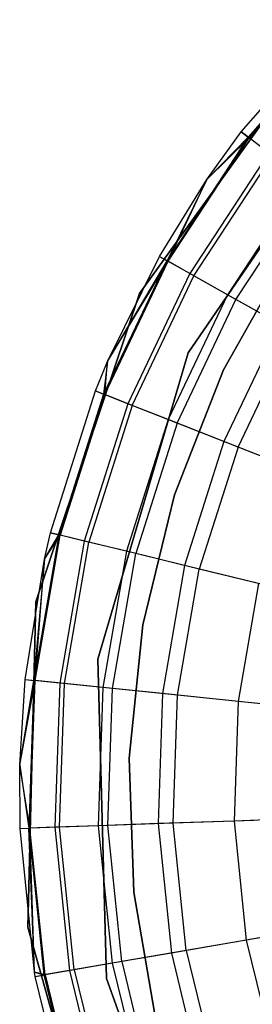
# Model space of a CAD drawing. Extents: x -28.1 to 0, y 0 to 28.1.
# Tile 203 of 215: x -4.962 to -4.857, y 23.582 to 24.027. Entities that reach past the tile are written whole.
import ezdxf

# ---------------------------------------------------------------- set-up
doc = ezdxf.new("R2010")
doc.units = 0
doc.header["$MEASUREMENT"] = 0
doc.layers.get('0').update_dxf_attribs({"color": 13, "linetype": 'CONTINUOUS'})

# ---------------------------------------------------------------- blocks, each defined once
blk = doc.blocks.new('ORTO_VIII_Z_ZAROWKA_OKAPO0')
at = {"color": 0}
for p, q in [((23.54803, 24.23752, 10.40345), (23.59217, 24.28815, 10.40345)), ((23.54803, 24.23752, 11.98237), (23.59217, 24.28815, 11.98237)), ((23.54803, 24.23752, 10.40345), (23.59217, 24.28815, 10.40345)), ((23.54803, 24.23752, 11.98237), (23.59217, 24.28815, 11.98237)), ((23.58778, 24.2837, 10.00781), (23.50218, 24.16457, 10.00781)), ((23.50218, 24.16457, 3.3149), (23.58778, 24.2837, 3.3149)), ((23.58778, 24.2837, 10.00781), (23.50218, 24.16457, 10.00781)), ((23.50218, 24.16457, 3.3149), (23.58778, 24.2837, 3.3149)), ((23.59496, 24.28536, 10.32419), (23.55117, 24.23514, 10.32419)), ((23.59496, 24.28536, 10.32419), (23.55117, 24.23514, 10.32419)), ((23.59535, 24.28497, 12.03365), (23.5516, 24.23481, 12.03365)), ((23.59535, 24.28497, 12.03365), (23.5516, 24.23481, 12.03365)), ((23.52411, 24.13785, 10.00781), (23.60556, 24.25674, 10.00781)), ((23.60556, 24.25674, 3.3149), (23.52411, 24.13785, 3.3149)), ((23.60556, 24.25674, 3.3149), (23.52411, 24.13785, 3.3149)), ((23.52411, 24.13785, 10.00781), (23.60556, 24.25674, 10.00781)), ((23.55117, 24.23514, 10.32419), (23.51463, 24.17942, 10.32419)), ((23.55117, 24.23514, 10.32419), (23.51463, 24.17942, 10.32419)), ((23.5151, 24.17916, 12.03365), (23.5516, 24.23481, 12.03365)), ((23.5151, 24.17916, 12.03365), (23.5516, 24.23481, 12.03365)), ((23.5326, 24.216, 10.40345), (23.54803, 24.23752, 10.40345)), ((23.5326, 24.216, 11.98237), (23.54803, 24.23752, 11.98237)), ((23.5326, 24.216, 10.40345), (23.54803, 24.23752, 10.40345)), ((23.5326, 24.216, 11.98237), (23.54803, 24.23752, 11.98237)), ((23.5326, 24.216, 10.40345), (23.55117, 24.23514, 10.32419)), ((23.5326, 24.216, 10.40345), (23.55117, 24.23514, 10.32419)), ((23.5326, 24.216, 11.98237), (23.5516, 24.23481, 12.03365)), ((23.5326, 24.216, 11.98237), (23.5516, 24.23481, 12.03365)), ((23.54803, 24.23752, 10.40345), (23.55117, 24.23514, 10.32419)), ((23.54803, 24.23752, 10.40345), (23.55117, 24.23514, 10.32419)), ((23.54803, 24.23752, 10.40345), (23.54803, 24.23752, 11.98237)), ((23.54803, 24.23752, 10.40345), (23.54803, 24.23752, 11.98237)), ((23.5516, 24.23481, 12.03365), (23.54803, 24.23752, 11.98237)), ((23.5516, 24.23481, 12.03365), (23.54803, 24.23752, 11.98237)), ((23.56056, 24.22802, 10.24572), (23.55117, 24.23514, 10.32419)), ((23.56056, 24.22802, 10.24572), (23.55117, 24.23514, 10.32419)), ((23.56222, 24.22676, 12.08336), (23.5516, 24.23481, 12.03365)), ((23.56222, 24.22676, 12.08336), (23.5516, 24.23481, 12.03365)), ((23.56056, 24.22802, 10.24572), (23.5249, 24.17365, 10.24572)), ((23.56056, 24.22802, 10.24572), (23.5249, 24.17365, 10.24572)), ((23.52671, 24.17263, 12.08336), (23.56222, 24.22676, 12.08336)), ((23.52671, 24.17263, 12.08336), (23.56222, 24.22676, 12.08336)), ((23.51119, 24.18136, 10.40345), (23.5326, 24.216, 10.40345)), ((23.51119, 24.18136, 11.98237), (23.5326, 24.216, 11.98237)), ((23.51119, 24.18136, 10.40345), (23.5326, 24.216, 10.40345)), ((23.51119, 24.18136, 11.98237), (23.5326, 24.216, 11.98237)), ((23.5326, 24.216, 10.40345), (23.51463, 24.17942, 10.32419)), ((23.5326, 24.216, 10.40345), (23.51463, 24.17942, 10.32419)), ((23.5151, 24.17916, 12.03365), (23.5326, 24.216, 11.98237)), ((23.5151, 24.17916, 12.03365), (23.5326, 24.216, 11.98237)), ((23.5326, 24.216, 11.98237), (23.5326, 24.216, 10.40345)), ((23.5326, 24.216, 11.98237), (23.5326, 24.216, 10.40345)), ((23.5761, 24.21623, 10.16879), (23.5419, 24.16409, 10.16879)), ((23.5761, 24.21623, 10.16879), (23.5419, 24.16409, 10.16879)), ((23.54567, 24.16197, 12.13001), (23.57955, 24.21362, 12.13001)), ((23.54567, 24.16197, 12.13001), (23.57955, 24.21362, 12.13001)), ((23.48777, 24.13388, 10.40345), (23.51119, 24.18136, 10.40345)), ((23.48777, 24.13388, 11.98237), (23.51119, 24.18136, 11.98237)), ((23.48777, 24.13388, 10.40345), (23.51119, 24.18136, 10.40345)), ((23.48777, 24.13388, 11.98237), (23.51119, 24.18136, 11.98237)), ((23.51119, 24.18136, 10.40345), (23.51463, 24.17942, 10.32419)), ((23.51119, 24.18136, 10.40345), (23.51463, 24.17942, 10.32419)), ((23.51119, 24.18136, 11.98237), (23.51119, 24.18136, 10.40345)), ((23.51119, 24.18136, 11.98237), (23.51119, 24.18136, 10.40345)), ((23.51119, 24.18136, 11.98237), (23.5151, 24.17916, 12.03365)), ((23.51119, 24.18136, 11.98237), (23.5151, 24.17916, 12.03365)), ((23.56965, 24.18284, 3.47238), (23.54006, 24.13013, 3.47238)), ((23.54006, 24.13013, 3.43301), (23.56965, 24.18284, 3.43301)), ((23.56965, 24.18284, 3.47238), (23.54006, 24.13013, 3.47238)), ((23.54006, 24.13013, 3.43301), (23.56965, 24.18284, 3.43301)), ((23.51463, 24.17942, 10.32419), (23.48601, 24.11925, 10.32419)), ((23.51463, 24.17942, 10.32419), (23.48601, 24.11925, 10.32419)), ((23.48652, 24.11905, 12.03365), (23.5151, 24.17916, 12.03365)), ((23.48652, 24.11905, 12.03365), (23.5151, 24.17916, 12.03365)), ((23.48777, 24.13388, 10.40345), (23.51463, 24.17942, 10.32419)), ((23.48777, 24.13388, 10.40345), (23.51463, 24.17942, 10.32419)), ((23.48777, 24.13388, 11.98237), (23.5151, 24.17916, 12.03365)), ((23.48777, 24.13388, 11.98237), (23.5151, 24.17916, 12.03365)), ((23.5249, 24.17365, 10.24572), (23.51463, 24.17942, 10.32419)), ((23.5249, 24.17365, 10.24572), (23.51463, 24.17942, 10.32419)), ((23.52671, 24.17263, 12.08336), (23.5151, 24.17916, 12.03365)), ((23.52671, 24.17263, 12.08336), (23.5151, 24.17916, 12.03365)), ((23.5249, 24.17365, 10.24572), (23.49697, 24.11493, 10.24572)), ((23.5249, 24.17365, 10.24572), (23.49697, 24.11493, 10.24572)), ((23.49891, 24.11417, 12.08336), (23.52671, 24.17263, 12.08336)), ((23.49891, 24.11417, 12.08336), (23.52671, 24.17263, 12.08336)), ((23.5419, 24.16409, 10.16879), (23.5249, 24.17365, 10.24572)), ((23.5419, 24.16409, 10.16879), (23.5249, 24.17365, 10.24572)), ((23.54567, 24.16197, 12.13001), (23.52671, 24.17263, 12.08336)), ((23.54567, 24.16197, 12.13001), (23.52671, 24.17263, 12.08336)), ((23.50218, 24.16457, 10.00781), (23.45549, 24.0255, 10.00781)), ((23.45549, 24.0255, 3.3149), (23.50218, 24.16457, 3.3149)), ((23.50218, 24.16457, 10.00781), (23.45549, 24.0255, 10.00781)), ((23.45549, 24.0255, 3.3149), (23.50218, 24.16457, 3.3149)), ((23.50218, 24.16457, 10.00781), (23.50218, 24.16457, 3.3149)), ((23.50218, 24.16457, 10.00781), (23.50218, 24.16457, 3.3149)), ((23.5419, 24.16409, 10.16879), (23.51511, 24.10777, 10.16879)), ((23.5419, 24.16409, 10.16879), (23.51511, 24.10777, 10.16879)), ((23.56546, 24.15084, 10.09418), (23.5419, 24.16409, 10.16879)), ((23.56546, 24.15084, 10.09418), (23.5419, 24.16409, 10.16879)), ((23.51915, 24.10619, 12.13001), (23.54567, 24.16197, 12.13001)), ((23.51915, 24.10619, 12.13001), (23.54567, 24.16197, 12.13001)), ((23.57141, 24.1475, 12.17217), (23.54567, 24.16197, 12.13001)), ((23.57141, 24.1475, 12.17217), (23.54567, 24.16197, 12.13001)), ((23.56546, 24.15084, 10.09418), (23.54026, 24.09786, 10.09418)), ((23.56546, 24.15084, 10.09418), (23.54026, 24.09786, 10.09418)), ((23.54661, 24.09536, 12.17217), (23.57141, 24.1475, 12.17217)), ((23.54661, 24.09536, 12.17217), (23.57141, 24.1475, 12.17217)), ((23.48338, 23.99961, 10.00781), (23.52411, 24.13785, 10.00781)), ((23.52411, 24.13785, 3.3149), (23.48338, 23.99961, 3.3149)), ((23.52411, 24.13785, 3.3149), (23.48338, 23.99961, 3.3149)), ((23.48338, 23.99961, 10.00781), (23.52411, 24.13785, 10.00781)), ((23.52411, 24.13785, 3.3149), (23.52411, 24.13785, 10.00781)), ((23.52411, 24.13785, 3.3149), (23.52411, 24.13785, 10.00781)), ((23.48234, 24.1207, 10.40345), (23.48777, 24.13388, 10.40345)), ((23.48234, 24.1207, 11.98237), (23.48777, 24.13388, 11.98237)), ((23.48234, 24.1207, 10.40345), (23.48777, 24.13388, 10.40345)), ((23.48234, 24.1207, 11.98237), (23.48777, 24.13388, 11.98237)), ((23.48777, 24.13388, 10.40345), (23.48601, 24.11925, 10.32419)), ((23.48777, 24.13388, 10.40345), (23.48601, 24.11925, 10.32419)), ((23.48652, 24.11905, 12.03365), (23.48777, 24.13388, 11.98237)), ((23.48652, 24.11905, 12.03365), (23.48777, 24.13388, 11.98237)), ((23.48777, 24.13388, 11.98237), (23.48777, 24.13388, 10.40345)), ((23.48777, 24.13388, 11.98237), (23.48777, 24.13388, 10.40345)), ((23.54006, 24.13013, 3.47238), (23.51792, 24.07388, 3.47238)), ((23.51792, 24.07388, 3.43301), (23.54006, 24.13013, 3.43301)), ((23.54006, 24.13013, 3.47238), (23.51792, 24.07388, 3.47238)), ((23.51792, 24.07388, 3.43301), (23.54006, 24.13013, 3.43301)), ((23.54006, 24.13013, 3.47238), (23.54006, 24.13013, 3.43301)), ((23.54006, 24.13013, 3.47238), (23.54006, 24.13013, 3.43301)), ((23.46202, 24.05668, 10.40345), (23.48234, 24.1207, 10.40345)), ((23.46202, 24.05668, 11.98237), (23.48234, 24.1207, 11.98237)), ((23.46202, 24.05668, 10.40345), (23.48234, 24.1207, 10.40345)), ((23.46202, 24.05668, 11.98237), (23.48234, 24.1207, 11.98237)), ((23.48601, 24.11925, 10.32419), (23.46585, 24.05575, 10.32419)), ((23.48601, 24.11925, 10.32419), (23.46585, 24.05575, 10.32419)), ((23.48652, 24.11905, 12.03365), (23.46638, 24.05562, 12.03365)), ((23.48652, 24.11905, 12.03365), (23.46638, 24.05562, 12.03365)), ((23.48234, 24.1207, 10.40345), (23.48601, 24.11925, 10.32419)), ((23.48234, 24.1207, 10.40345), (23.48601, 24.11925, 10.32419)), ((23.48234, 24.1207, 11.98237), (23.48234, 24.1207, 10.40345)), ((23.48234, 24.1207, 11.98237), (23.48234, 24.1207, 10.40345)), ((23.48234, 24.1207, 11.98237), (23.48652, 24.11905, 12.03365)), ((23.48234, 24.1207, 11.98237), (23.48652, 24.11905, 12.03365)), ((23.49697, 24.11493, 10.24572), (23.48601, 24.11925, 10.32419)), ((23.49697, 24.11493, 10.24572), (23.48601, 24.11925, 10.32419)), ((23.49891, 24.11417, 12.08336), (23.48652, 24.11905, 12.03365)), ((23.49891, 24.11417, 12.08336), (23.48652, 24.11905, 12.03365)), ((23.49697, 24.11493, 10.24572), (23.4773, 24.05296, 10.24572)), ((23.49697, 24.11493, 10.24572), (23.4773, 24.05296, 10.24572)), ((23.49891, 24.11417, 12.08336), (23.47933, 24.05246, 12.08336)), ((23.49891, 24.11417, 12.08336), (23.47933, 24.05246, 12.08336)), ((23.51511, 24.10777, 10.16879), (23.49697, 24.11493, 10.24572)), ((23.51511, 24.10777, 10.16879), (23.49697, 24.11493, 10.24572)), ((23.51915, 24.10619, 12.13001), (23.49891, 24.11417, 12.08336)), ((23.51915, 24.10619, 12.13001), (23.49891, 24.11417, 12.08336)), ((23.51511, 24.10777, 10.16879), (23.49625, 24.04834, 10.16879)), ((23.51511, 24.10777, 10.16879), (23.49625, 24.04834, 10.16879)), ((23.51915, 24.10619, 12.13001), (23.50046, 24.04731, 12.13001)), ((23.51915, 24.10619, 12.13001), (23.50046, 24.04731, 12.13001)), ((23.54026, 24.09786, 10.09418), (23.51511, 24.10777, 10.16879)), ((23.54026, 24.09786, 10.09418), (23.51511, 24.10777, 10.16879)), ((23.54661, 24.09536, 12.17217), (23.51915, 24.10619, 12.13001)), ((23.54661, 24.09536, 12.17217), (23.51915, 24.10619, 12.13001)), ((23.54026, 24.09786, 10.09418), (23.52252, 24.04194, 10.09418)), ((23.54026, 24.09786, 10.09418), (23.52252, 24.04194, 10.09418)), ((23.57218, 24.08527, 10.02262), (23.54026, 24.09786, 10.09418)), ((23.57218, 24.08527, 10.02262), (23.54026, 24.09786, 10.09418)), ((23.54661, 24.09536, 12.17217), (23.52914, 24.04032, 12.17217)), ((23.54661, 24.09536, 12.17217), (23.52914, 24.04032, 12.17217)), ((23.58047, 24.082, 12.20857), (23.54661, 24.09536, 12.17217)), ((23.58047, 24.082, 12.20857), (23.54661, 24.09536, 12.17217)), ((23.51792, 24.07388, 3.47238), (23.50364, 24.01514, 3.47238)), ((23.50364, 24.01514, 3.43301), (23.51792, 24.07388, 3.43301)), ((23.51792, 24.07388, 3.47238), (23.50364, 24.01514, 3.47238)), ((23.50364, 24.01514, 3.43301), (23.51792, 24.07388, 3.43301)), ((23.51792, 24.07388, 3.47238), (23.51792, 24.07388, 3.43301)), ((23.51792, 24.07388, 3.47238), (23.51792, 24.07388, 3.43301)), ((23.45928, 24.04477, 10.40345), (23.46202, 24.05668, 10.40345)), ((23.45928, 24.04477, 11.98237), (23.46202, 24.05668, 11.98237)), ((23.45928, 24.04477, 10.40345), (23.46202, 24.05668, 10.40345)), ((23.45928, 24.04477, 11.98237), (23.46202, 24.05668, 11.98237)), ((23.46202, 24.05668, 10.40345), (23.46585, 24.05575, 10.32419)), ((23.46202, 24.05668, 10.40345), (23.46585, 24.05575, 10.32419)), ((23.46202, 24.05668, 11.98237), (23.46202, 24.05668, 10.40345)), ((23.46202, 24.05668, 11.98237), (23.46202, 24.05668, 10.40345)), ((23.46638, 24.05562, 12.03365), (23.46202, 24.05668, 11.98237)), ((23.46638, 24.05562, 12.03365), (23.46202, 24.05668, 11.98237)), ((23.46585, 24.05575, 10.32419), (23.45453, 23.99008, 10.32419)), ((23.46585, 24.05575, 10.32419), (23.45453, 23.99008, 10.32419)), ((23.45508, 23.99003, 12.03365), (23.46638, 24.05562, 12.03365)), ((23.45508, 23.99003, 12.03365), (23.46638, 24.05562, 12.03365)), ((23.45928, 24.04477, 10.40345), (23.46585, 24.05575, 10.32419)), ((23.45928, 24.04477, 10.40345), (23.46585, 24.05575, 10.32419)), ((23.45928, 24.04477, 11.98237), (23.46638, 24.05562, 12.03365)), ((23.45928, 24.04477, 11.98237), (23.46638, 24.05562, 12.03365)), ((23.4773, 24.05296, 10.24572), (23.46585, 24.05575, 10.32419)), ((23.4773, 24.05296, 10.24572), (23.46585, 24.05575, 10.32419)), ((23.4773, 24.05296, 10.24572), (23.46625, 23.98888, 10.24572)), ((23.4773, 24.05296, 10.24572), (23.46625, 23.98888, 10.24572)), ((23.47933, 24.05246, 12.08336), (23.46638, 24.05562, 12.03365)), ((23.47933, 24.05246, 12.08336), (23.46638, 24.05562, 12.03365)), ((23.46833, 23.98866, 12.08336), (23.47933, 24.05246, 12.08336)), ((23.46833, 23.98866, 12.08336), (23.47933, 24.05246, 12.08336)), ((23.49625, 24.04834, 10.16879), (23.4773, 24.05296, 10.24572)), ((23.49625, 24.04834, 10.16879), (23.4773, 24.05296, 10.24572)), ((23.50046, 24.04731, 12.13001), (23.47933, 24.05246, 12.08336)), ((23.50046, 24.04731, 12.13001), (23.47933, 24.05246, 12.08336)), ((23.49625, 24.04834, 10.16879), (23.48565, 23.98688, 10.16879)), ((23.49625, 24.04834, 10.16879), (23.48565, 23.98688, 10.16879)), ((23.48997, 23.98644, 12.13001), (23.50046, 24.04731, 12.13001)), ((23.48997, 23.98644, 12.13001), (23.50046, 24.04731, 12.13001)), ((23.52252, 24.04194, 10.09418), (23.49625, 24.04834, 10.16879)), ((23.52252, 24.04194, 10.09418), (23.49625, 24.04834, 10.16879)), ((23.52914, 24.04032, 12.17217), (23.50046, 24.04731, 12.13001)), ((23.52914, 24.04032, 12.17217), (23.50046, 24.04731, 12.13001)), ((23.45061, 23.99049, 10.40345), (23.45928, 24.04477, 10.40345)), ((23.45061, 23.99049, 11.98237), (23.45928, 24.04477, 11.98237)), ((23.45061, 23.99049, 10.40345), (23.45928, 24.04477, 10.40345)), ((23.45061, 23.99049, 11.98237), (23.45928, 24.04477, 11.98237)), ((23.45928, 24.04477, 10.40345), (23.45453, 23.99008, 10.32419)), ((23.45928, 24.04477, 10.40345), (23.45453, 23.99008, 10.32419)), ((23.45508, 23.99003, 12.03365), (23.45928, 24.04477, 11.98237)), ((23.45508, 23.99003, 12.03365), (23.45928, 24.04477, 11.98237)), ((23.45928, 24.04477, 11.98237), (23.45928, 24.04477, 10.40345)), ((23.45928, 24.04477, 11.98237), (23.45928, 24.04477, 10.40345)), ((23.52252, 24.04194, 10.09418), (23.51255, 23.98412, 10.09418)), ((23.52252, 24.04194, 10.09418), (23.51255, 23.98412, 10.09418)), ((23.51933, 23.98342, 12.17217), (23.52914, 24.04032, 12.17217)), ((23.51933, 23.98342, 12.17217), (23.52914, 24.04032, 12.17217)), ((23.55585, 24.03381, 10.02262), (23.52252, 24.04194, 10.09418)), ((23.55585, 24.03381, 10.02262), (23.52252, 24.04194, 10.09418)), ((23.5645, 24.0317, 12.20857), (23.52914, 24.04032, 12.17217)), ((23.5645, 24.0317, 12.20857), (23.52914, 24.04032, 12.17217)), ((23.55585, 24.03381, 10.02262), (23.54667, 23.98061, 10.02262)), ((23.55585, 24.03381, 10.02262), (23.54667, 23.98061, 10.02262)), ((23.45549, 24.0255, 10.00781), (23.45187, 23.87885, 10.00781)), ((23.45187, 23.87885, 3.3149), (23.45549, 24.0255, 3.3149)), ((23.45549, 24.0255, 10.00781), (23.45187, 23.87885, 10.00781)), ((23.45187, 23.87885, 3.3149), (23.45549, 24.0255, 3.3149)), ((23.45549, 24.0255, 10.00781), (23.45549, 24.0255, 3.3149)), ((23.45549, 24.0255, 10.00781), (23.45549, 24.0255, 3.3149)), ((23.50364, 24.01514, 3.47238), (23.49749, 23.955, 3.47238)), ((23.49749, 23.955, 3.43301), (23.50364, 24.01514, 3.43301)), ((23.50364, 24.01514, 3.47238), (23.49749, 23.955, 3.47238)), ((23.49749, 23.955, 3.43301), (23.50364, 24.01514, 3.43301)), ((23.50364, 24.01514, 3.47238), (23.50364, 24.01514, 3.43301)), ((23.50364, 24.01514, 3.47238), (23.50364, 24.01514, 3.43301)), ((23.48737, 23.85555, 10.00781), (23.48338, 23.99961, 10.00781)), ((23.48338, 23.99961, 3.3149), (23.48737, 23.85555, 3.3149)), ((23.48338, 23.99961, 3.3149), (23.48737, 23.85555, 3.3149)), ((23.48338, 23.99961, 3.3149), (23.48338, 23.99961, 10.00781)), ((23.48737, 23.85555, 10.00781), (23.48338, 23.99961, 10.00781)), ((23.48338, 23.99961, 3.3149), (23.48338, 23.99961, 10.00781)), ((23.44817, 23.95187, 10.40345), (23.45061, 23.99049, 10.40345)), ((23.44817, 23.95187, 11.98237), (23.45061, 23.99049, 11.98237)), ((23.44817, 23.95187, 10.40345), (23.45061, 23.99049, 10.40345)), ((23.44817, 23.95187, 11.98237), (23.45061, 23.99049, 11.98237)), ((23.44817, 23.95187, 10.40345), (23.45453, 23.99008, 10.32419)), ((23.44817, 23.95187, 10.40345), (23.45453, 23.99008, 10.32419)), ((23.44817, 23.95187, 11.98237), (23.45508, 23.99003, 12.03365)), ((23.44817, 23.95187, 11.98237), (23.45508, 23.99003, 12.03365)), ((23.45061, 23.99049, 10.40345), (23.45453, 23.99008, 10.32419)), ((23.45061, 23.99049, 10.40345), (23.45453, 23.99008, 10.32419)), ((23.45061, 23.99049, 11.98237), (23.45061, 23.99049, 10.40345)), ((23.45061, 23.99049, 11.98237), (23.45061, 23.99049, 10.40345)), ((23.45061, 23.99049, 11.98237), (23.45508, 23.99003, 12.03365)), ((23.45061, 23.99049, 11.98237), (23.45508, 23.99003, 12.03365)), ((23.45453, 23.99008, 10.32419), (23.45226, 23.92349, 10.32419)), ((23.45453, 23.99008, 10.32419), (23.45226, 23.92349, 10.32419)), ((23.4528, 23.92351, 12.03365), (23.45508, 23.99003, 12.03365)), ((23.4528, 23.92351, 12.03365), (23.45508, 23.99003, 12.03365)), ((23.46625, 23.98888, 10.24572), (23.45453, 23.99008, 10.32419)), ((23.46625, 23.98888, 10.24572), (23.45453, 23.99008, 10.32419)), ((23.46833, 23.98866, 12.08336), (23.45508, 23.99003, 12.03365)), ((23.46833, 23.98866, 12.08336), (23.45508, 23.99003, 12.03365)), ((23.46625, 23.98888, 10.24572), (23.46403, 23.92389, 10.24572)), ((23.46625, 23.98888, 10.24572), (23.46403, 23.92389, 10.24572)), ((23.46612, 23.92396, 12.08336), (23.46833, 23.98866, 12.08336)), ((23.46612, 23.92396, 12.08336), (23.46833, 23.98866, 12.08336)), ((23.48565, 23.98688, 10.16879), (23.46625, 23.98888, 10.24572)), ((23.48565, 23.98688, 10.16879), (23.46625, 23.98888, 10.24572)), ((23.48997, 23.98644, 12.13001), (23.46833, 23.98866, 12.08336)), ((23.48997, 23.98644, 12.13001), (23.46833, 23.98866, 12.08336)), ((23.48565, 23.98688, 10.16879), (23.48352, 23.92456, 10.16879)), ((23.48565, 23.98688, 10.16879), (23.48352, 23.92456, 10.16879)), ((23.51255, 23.98412, 10.09418), (23.48565, 23.98688, 10.16879)), ((23.51255, 23.98412, 10.09418), (23.48565, 23.98688, 10.16879)), ((23.48786, 23.92471, 12.13001), (23.48997, 23.98644, 12.13001)), ((23.48786, 23.92471, 12.13001), (23.48997, 23.98644, 12.13001)), ((23.51933, 23.98342, 12.17217), (23.48997, 23.98644, 12.13001)), ((23.51933, 23.98342, 12.17217), (23.48997, 23.98644, 12.13001)), ((23.51255, 23.98412, 10.09418), (23.51055, 23.92548, 10.09418)), ((23.51255, 23.98412, 10.09418), (23.51055, 23.92548, 10.09418)), ((23.54667, 23.98061, 10.02262), (23.51255, 23.98412, 10.09418)), ((23.54667, 23.98061, 10.02262), (23.51255, 23.98412, 10.09418)), ((23.51736, 23.92572, 12.17217), (23.51933, 23.98342, 12.17217)), ((23.51736, 23.92572, 12.17217), (23.51933, 23.98342, 12.17217)), ((23.55554, 23.9797, 12.20857), (23.51933, 23.98342, 12.17217)), ((23.55554, 23.9797, 12.20857), (23.51933, 23.98342, 12.17217)), ((23.54667, 23.98061, 10.02262), (23.54483, 23.92665, 10.02262)), ((23.54667, 23.98061, 10.02262), (23.54483, 23.92665, 10.02262)), ((23.58768, 23.97639, 9.95481), (23.54667, 23.98061, 10.02262)), ((23.58768, 23.97639, 9.95481), (23.54667, 23.98061, 10.02262)), ((23.49749, 23.955, 3.47238), (23.4996, 23.89459, 3.47238)), ((23.4996, 23.89459, 3.43301), (23.49749, 23.955, 3.43301)), ((23.49749, 23.955, 3.47238), (23.4996, 23.89459, 3.47238)), ((23.49749, 23.955, 3.47238), (23.49749, 23.955, 3.43301)), ((23.4996, 23.89459, 3.43301), (23.49749, 23.955, 3.43301)), ((23.49749, 23.955, 3.47238), (23.49749, 23.955, 3.43301)), ((23.44832, 23.92336, 10.40345), (23.44817, 23.95187, 10.40345)), ((23.44817, 23.95187, 10.40345), (23.45226, 23.92349, 10.32419)), ((23.44817, 23.95187, 10.40345), (23.45226, 23.92349, 10.32419)), ((23.44832, 23.92336, 11.98237), (23.44817, 23.95187, 11.98237)), ((23.44817, 23.95187, 11.98237), (23.44817, 23.95187, 10.40345)), ((23.44832, 23.92336, 10.40345), (23.44817, 23.95187, 10.40345)), ((23.44817, 23.95187, 11.98237), (23.44817, 23.95187, 10.40345)), ((23.44832, 23.92336, 11.98237), (23.44817, 23.95187, 11.98237)), ((23.4528, 23.92351, 12.03365), (23.44817, 23.95187, 11.98237)), ((23.4528, 23.92351, 12.03365), (23.44817, 23.95187, 11.98237)), ((23.58603, 23.92806, 9.95481), (23.54483, 23.92665, 10.02262)), ((23.58603, 23.92806, 9.95481), (23.54483, 23.92665, 10.02262)), ((23.44832, 23.92336, 11.98237), (23.4528, 23.92351, 12.03365)), ((23.44832, 23.92336, 11.98237), (23.4528, 23.92351, 12.03365)), ((23.44832, 23.92336, 10.40345), (23.45226, 23.92349, 10.32419)), ((23.44832, 23.92336, 10.40345), (23.45226, 23.92349, 10.32419)), ((23.45485, 23.85855, 10.40345), (23.44832, 23.92336, 10.40345)), ((23.45485, 23.85855, 11.98237), (23.44832, 23.92336, 11.98237)), ((23.44832, 23.92336, 11.98237), (23.44832, 23.92336, 10.40345)), ((23.45485, 23.85855, 10.40345), (23.44832, 23.92336, 10.40345)), ((23.44832, 23.92336, 11.98237), (23.44832, 23.92336, 10.40345)), ((23.45485, 23.85855, 11.98237), (23.44832, 23.92336, 11.98237)), ((23.46403, 23.92389, 10.24572), (23.45226, 23.92349, 10.32419)), ((23.46403, 23.92389, 10.24572), (23.45226, 23.92349, 10.32419)), ((23.45485, 23.85855, 10.40345), (23.45226, 23.92349, 10.32419)), ((23.45226, 23.92349, 10.32419), (23.45907, 23.85721, 10.32419)), ((23.45485, 23.85855, 10.40345), (23.45226, 23.92349, 10.32419)), ((23.45226, 23.92349, 10.32419), (23.45907, 23.85721, 10.32419)), ((23.46612, 23.92396, 12.08336), (23.4528, 23.92351, 12.03365)), ((23.46612, 23.92396, 12.08336), (23.4528, 23.92351, 12.03365)), ((23.45485, 23.85855, 11.98237), (23.4528, 23.92351, 12.03365)), ((23.45485, 23.85855, 11.98237), (23.4528, 23.92351, 12.03365)), ((23.45961, 23.8573, 12.03365), (23.4528, 23.92351, 12.03365)), ((23.45961, 23.8573, 12.03365), (23.4528, 23.92351, 12.03365)), ((23.48352, 23.92456, 10.16879), (23.46403, 23.92389, 10.24572)), ((23.48352, 23.92456, 10.16879), (23.46403, 23.92389, 10.24572)), ((23.46403, 23.92389, 10.24572), (23.47068, 23.85921, 10.24572)), ((23.46403, 23.92389, 10.24572), (23.47068, 23.85921, 10.24572)), ((23.48786, 23.92471, 12.13001), (23.46612, 23.92396, 12.08336)), ((23.48786, 23.92471, 12.13001), (23.46612, 23.92396, 12.08336)), ((23.47274, 23.85957, 12.08336), (23.46612, 23.92396, 12.08336)), ((23.47274, 23.85957, 12.08336), (23.46612, 23.92396, 12.08336)), ((23.51055, 23.92548, 10.09418), (23.48352, 23.92456, 10.16879)), ((23.51055, 23.92548, 10.09418), (23.48352, 23.92456, 10.16879)), ((23.48352, 23.92456, 10.16879), (23.4899, 23.86253, 10.16879)), ((23.48352, 23.92456, 10.16879), (23.4899, 23.86253, 10.16879)), ((23.51736, 23.92572, 12.17217), (23.48786, 23.92471, 12.13001)), ((23.51736, 23.92572, 12.17217), (23.48786, 23.92471, 12.13001)), ((23.49417, 23.86326, 12.13001), (23.48786, 23.92471, 12.13001)), ((23.49417, 23.86326, 12.13001), (23.48786, 23.92471, 12.13001)), ((23.54483, 23.92665, 10.02262), (23.51055, 23.92548, 10.09418)), ((23.54483, 23.92665, 10.02262), (23.51055, 23.92548, 10.09418)), ((23.51055, 23.92548, 10.09418), (23.51655, 23.86712, 10.09418)), ((23.51055, 23.92548, 10.09418), (23.51655, 23.86712, 10.09418)), ((23.55373, 23.92696, 12.20857), (23.51736, 23.92572, 12.17217)), ((23.55373, 23.92696, 12.20857), (23.51736, 23.92572, 12.17217)), ((23.52327, 23.86828, 12.17217), (23.51736, 23.92572, 12.17217)), ((23.52327, 23.86828, 12.17217), (23.51736, 23.92572, 12.17217)), ((23.54483, 23.92665, 10.02262), (23.55035, 23.87295, 10.02262)), ((23.54483, 23.92665, 10.02262), (23.55035, 23.87295, 10.02262)), ((23.4996, 23.89459, 3.47238), (23.50991, 23.83502, 3.47238)), ((23.50991, 23.83502, 3.43301), (23.4996, 23.89459, 3.43301)), ((23.4996, 23.89459, 3.47238), (23.50991, 23.83502, 3.47238)), ((23.4996, 23.89459, 3.47238), (23.4996, 23.89459, 3.43301)), ((23.50991, 23.83502, 3.43301), (23.4996, 23.89459, 3.43301)), ((23.4996, 23.89459, 3.47238), (23.4996, 23.89459, 3.43301)), ((23.45187, 23.87885, 10.00781), (23.49163, 23.73765, 10.00781)), ((23.49163, 23.73765, 3.3149), (23.45187, 23.87885, 3.3149)), ((23.45187, 23.87885, 10.00781), (23.49163, 23.73765, 10.00781)), ((23.45187, 23.87885, 10.00781), (23.45187, 23.87885, 3.3149)), ((23.49163, 23.73765, 3.3149), (23.45187, 23.87885, 3.3149)), ((23.45187, 23.87885, 10.00781), (23.45187, 23.87885, 3.3149)), ((23.59098, 23.87995, 9.95481), (23.55035, 23.87295, 10.02262)), ((23.59098, 23.87995, 9.95481), (23.55035, 23.87295, 10.02262)), ((23.55913, 23.87446, 12.20857), (23.52327, 23.86828, 12.17217)), ((23.55913, 23.87446, 12.20857), (23.52327, 23.86828, 12.17217)), ((23.55035, 23.87295, 10.02262), (23.51655, 23.86712, 10.09418)), ((23.55035, 23.87295, 10.02262), (23.51655, 23.86712, 10.09418)), ((23.55035, 23.87295, 10.02262), (23.56313, 23.8205, 10.02262)), ((23.55035, 23.87295, 10.02262), (23.56313, 23.8205, 10.02262)), ((23.51655, 23.86712, 10.09418), (23.4899, 23.86253, 10.16879)), ((23.51655, 23.86712, 10.09418), (23.4899, 23.86253, 10.16879)), ((23.52327, 23.86828, 12.17217), (23.49417, 23.86326, 12.13001)), ((23.52327, 23.86828, 12.17217), (23.49417, 23.86326, 12.13001)), ((23.51655, 23.86712, 10.09418), (23.53044, 23.81012, 10.09418)), ((23.51655, 23.86712, 10.09418), (23.53044, 23.81012, 10.09418)), ((23.52327, 23.86828, 12.17217), (23.53694, 23.81218, 12.17217)), ((23.52327, 23.86828, 12.17217), (23.53694, 23.81218, 12.17217)), ((23.4899, 23.86253, 10.16879), (23.47068, 23.85921, 10.24572)), ((23.4899, 23.86253, 10.16879), (23.47068, 23.85921, 10.24572)), ((23.49417, 23.86326, 12.13001), (23.47274, 23.85957, 12.08336)), ((23.49417, 23.86326, 12.13001), (23.47274, 23.85957, 12.08336)), ((23.4899, 23.86253, 10.16879), (23.50467, 23.80194, 10.16879)), ((23.4899, 23.86253, 10.16879), (23.50467, 23.80194, 10.16879)), ((23.49417, 23.86326, 12.13001), (23.5088, 23.80325, 12.13001)), ((23.49417, 23.86326, 12.13001), (23.5088, 23.80325, 12.13001)), ((23.45519, 23.85654, 10.40345), (23.45485, 23.85855, 10.40345)), ((23.45485, 23.85855, 10.40345), (23.45907, 23.85721, 10.32419)), ((23.45485, 23.85855, 10.40345), (23.45907, 23.85721, 10.32419)), ((23.45519, 23.85654, 11.98237), (23.45485, 23.85855, 11.98237)), ((23.45485, 23.85855, 11.98237), (23.45485, 23.85855, 10.40345)), ((23.45519, 23.85654, 10.40345), (23.45485, 23.85855, 10.40345)), ((23.45485, 23.85855, 11.98237), (23.45485, 23.85855, 10.40345)), ((23.45519, 23.85654, 11.98237), (23.45485, 23.85855, 11.98237)), ((23.45961, 23.8573, 12.03365), (23.45485, 23.85855, 11.98237)), ((23.45961, 23.8573, 12.03365), (23.45485, 23.85855, 11.98237)), ((23.45519, 23.85654, 11.98237), (23.45961, 23.8573, 12.03365)), ((23.45519, 23.85654, 11.98237), (23.45961, 23.8573, 12.03365)), ((23.45519, 23.85654, 10.40345), (23.45907, 23.85721, 10.32419)), ((23.45519, 23.85654, 10.40345), (23.45907, 23.85721, 10.32419)), ((23.47109, 23.79128, 10.40345), (23.45519, 23.85654, 10.40345)), ((23.47109, 23.79128, 11.98237), (23.45519, 23.85654, 11.98237)), ((23.45519, 23.85654, 11.98237), (23.45519, 23.85654, 10.40345)), ((23.47109, 23.79128, 10.40345), (23.45519, 23.85654, 10.40345)), ((23.45519, 23.85654, 11.98237), (23.45519, 23.85654, 10.40345)), ((23.47109, 23.79128, 11.98237), (23.45519, 23.85654, 11.98237)), ((23.47068, 23.85921, 10.24572), (23.45907, 23.85721, 10.32419)), ((23.47068, 23.85921, 10.24572), (23.45907, 23.85721, 10.32419)), ((23.45907, 23.85721, 10.32419), (23.47485, 23.79247, 10.32419)), ((23.45907, 23.85721, 10.32419), (23.47485, 23.79247, 10.32419)), ((23.47274, 23.85957, 12.08336), (23.45961, 23.8573, 12.03365)), ((23.47274, 23.85957, 12.08336), (23.45961, 23.8573, 12.03365)), ((23.45961, 23.8573, 12.03365), (23.47537, 23.79264, 12.03365)), ((23.45961, 23.8573, 12.03365), (23.47537, 23.79264, 12.03365)), ((23.47068, 23.85921, 10.24572), (23.48608, 23.79604, 10.24572)), ((23.47068, 23.85921, 10.24572), (23.48608, 23.79604, 10.24572)), ((23.47274, 23.85957, 12.08336), (23.48807, 23.79667, 12.08336)), ((23.47274, 23.85957, 12.08336), (23.48807, 23.79667, 12.08336)), ((23.53568, 23.71977, 10.00781), (23.48737, 23.85555, 10.00781)), ((23.48737, 23.85555, 3.3149), (23.53568, 23.71977, 3.3149)), ((23.48737, 23.85555, 3.3149), (23.53568, 23.71977, 3.3149)), ((23.48737, 23.85555, 3.3149), (23.48737, 23.85555, 10.00781)), ((23.53568, 23.71977, 10.00781), (23.48737, 23.85555, 10.00781)), ((23.48737, 23.85555, 3.3149), (23.48737, 23.85555, 10.00781))]:
    blk.add_line(p, q, dxfattribs=at)

msp = doc.modelspace()

# ---------------------------------------------------------------- block references
at = {"color": 0}
msp.add_blockref('ORTO_VIII_Z_ZAROWKA_OKAPO0', (-28.41, -0.26151, -0.64167), dxfattribs=at)

doc.saveas('drawing.dxf')
